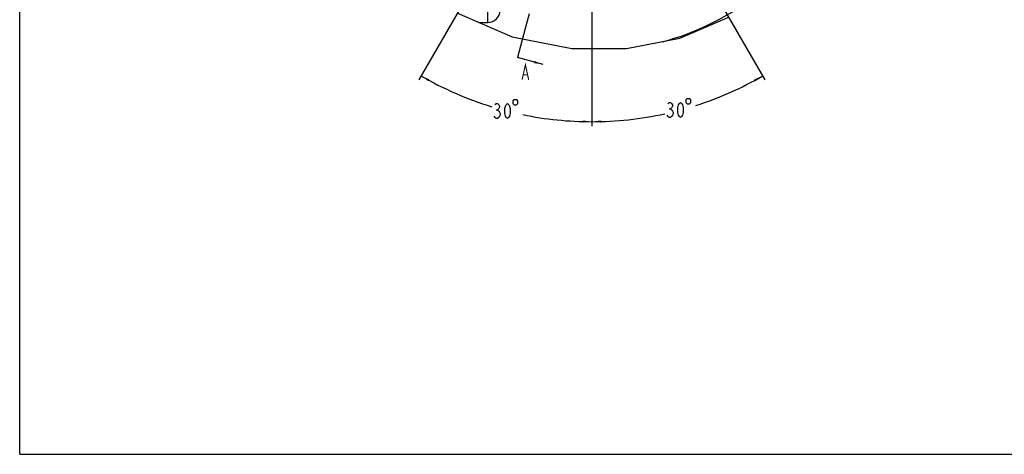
# Model space of a CAD drawing. Header units: millimetres. Extents: x 0 to 559, y 0 to 432.
# Tile 1 of 8: x 0 to 327, y 0 to 144. Entities that reach past the tile are written whole.
import ezdxf

# ---------------------------------------------------------------- set-up
doc = ezdxf.new("R2010")
doc.units = ezdxf.units.MM
doc.header["$LTSCALE"] = 30.734
doc.linetypes.add('CENTER', pattern=[0.6, 0.375, -0.075, 0.075, -0.075])
doc.layers.get('0').update_dxf_attribs({"linetype": 'CONTINUOUS'})
for name, color, linetype in [('304103000001DXF_CONTINUOUS_LINE', 7, 'CONTINUOUS'), ('304104000002_DXF_AXIS', 7, 'CONTINUOUS'), ('304104000010DXF_CONTINUOUS_LINE', 7, 'CONTINUOUS'), ('末端法兰_DXF_DIMENSION', 7, 'CONTINUOUS'), ('末端法兰_DXF_FORMAT', 7, 'CONTINUOUS'), ('末端法兰_DXF_HATCHING', 7, 'CONTINUOUS')]:
    doc.layers.add(name, color=color, linetype=linetype)
doc.styles.get("Standard").update_dxf_attribs({"font": 'txt', "width": 0.7})
doc.dimstyles.new('DIMSTYLE_5', dxfattribs={"dimtxt": 5, "dimasz": 3, "dimexe": 1.5, "dimexo": 0, "dimgap": 2.5, "dimtad": 0, "dimtih": 1, "dimtoh": 1, "dimdec": 1, "dimdsep": 46, "dimtxsty": 'Standard', "dimblk": '_FILLED', "dimblk1": '_FILLED', "dimblk2": '_FILLED', "dimcen": 0.09, "dimclrt": 5, "dimazin": 2, "dimtp": 0.5, "dimtm": 0.5, "dimtfac": 1, "dimtdec": 65535, "dimtofl": 0, "dimtmove": 0, "dimatfit": 3, "dimldrblk": '_FILLED', "dimfxl": 0, "dimtolj": 1, "dimarcsym": 0})
doc.dimstyles.get("Standard").update_dxf_attribs({"dimtxt": 3.5, "dimasz": 3, "dimexe": 1.5, "dimexo": 0, "dimtad": 1, "dimdsep": 46, "dimtxsty": 'Standard', "dimblk": '_FILLED', "dimblk1": '_FILLED', "dimblk2": '_FILLED', "dimcen": 0.09, "dimclrt": 5, "dimazin": 2, "dimtol": 1, "dimtp": 0.01, "dimtm": 0.01, "dimtfac": 1, "dimtofl": 0, "dimtmove": 0, "dimatfit": 3, "dimldrblk": '_FILLED', "dimfxl": 0, "dimtolj": 1, "dimarcsym": 0})

# ---------------------------------------------------------------- blocks, each defined once
blk = doc.blocks.new('*D12')
at = {"layer": '末端法兰_DXF_DIMENSION', "color": 2, "linetype": 'Continuous', "transparency": 16777216}
for p, q in [((189.92, 223.88), (189.92, 108.97)), ((167.33, 184.76), (132.46, 124.36))]:
    blk.add_line(p, q, dxfattribs=at)
for start, end in [(240, 252.9577), (258.3479, 270)]:
    blk.add_arc((189.92, 223.88), 113.42, start, end, dxfattribs=at)
for points in [[(136, 124.5), (133.21, 125.66), (135.66, 123.89)], [(186.92, 110.16), (189.92, 110.47), (186.93, 110.86)]]:
    blk.add_solid(points, dxfattribs=at)
blk = doc.blocks.new('_FILLED')
at = {"color": 0, "linetype": 'ByBlock'}
blk.add_solid([(0, 0), (-1, 0.12), (-1, -0.12)], dxfattribs=at)
blk = doc.blocks.new('*D13')
at = {"layer": '末端法兰_DXF_DIMENSION', "color": 2, "linetype": 'Continuous', "transparency": 16777216}
for p, q in [((189.92, 223.88), (189.92, 108.97)), ((212.4, 184.96), (247.38, 124.36))]:
    blk.add_line(p, q, dxfattribs=at)
for start, end in [(287.7205, 300), (270, 282.3137)]:
    blk.add_arc((189.92, 223.88), 113.42, start, end, dxfattribs=at)
for points in [[(244.18, 123.89), (246.63, 125.66), (243.84, 124.5)], [(192.92, 110.86), (189.92, 110.47), (192.92, 110.16)]]:
    blk.add_solid(points, dxfattribs=at)
blk = doc.blocks.new('XSEC_FILLED')
at = {"color": 0, "linetype": 'ByBlock'}
blk.add_solid([(0, 0), (-1, 0.12), (-1, -0.12)], dxfattribs=at)
blk = doc.blocks.new('HATCHING_BL56', base_point=(194.24, 223.77))
at = {"layer": '末端法兰_DXF_HATCHING', "color": 7, "linetype": 'CENTER'}
for p, q in [((214.67, 316.26), (212.08, 306.6)), ((167.83, 141.43), (165.24, 131.77))]:
    blk.add_line(p, q, dxfattribs=at)
at = {"layer": '末端法兰_DXF_HATCHING', "color": 9, "linetype": 'CENTER'}
blk.add_line((212.08, 306.6), (167.83, 141.43), dxfattribs=at)
at = {"layer": '末端法兰_DXF_HATCHING', "color": 7, "linetype": 'Continuous', "const_width": 0.35}
for points in [[(219.41, 318.16), (220.51, 323.16), (221.6, 318.16)], [(219.85, 319.83), (221.16, 319.83)], [(166.78, 124.37), (167.87, 129.37), (168.96, 124.37)], [(167.21, 126.03), (168.53, 126.03)]]:
    blk.add_lwpolyline(points, dxfattribs=at)
at = {"layer": '末端法兰_DXF_HATCHING', "color": 7, "linetype": 'Continuous'}
for points in [[(223.24, 313.96), (214.67, 316.26)], [(173.81, 129.47), (165.24, 131.77)]]:
    blk.add_leader(points, dimstyle='Standard', override={"dimtad": 0, "dimldrblk": 'XSEC_FILLED'}, dxfattribs=at)

msp = doc.modelspace()

# ---------------------------------------------------------------- linework, layer by layer
at = {"color": 2, "linetype": 'Continuous'}
for p, q in [((145.0769, 146.5916), (163.46, 138.6679)), ((219.1488, 138.2012), (235.6251, 145.2369)), ((163.46, 138.6679), (183.2421, 134.7603)), ((201.4438, 134.7495), (219.1488, 138.2012)), ((183.2421, 134.7603), (201.4438, 134.7495))]:
    msp.add_line(p, q, dxfattribs=at)
at = {"layer": '304103000001DXF_CONTINUOUS_LINE', "color": 9, "linetype": 'Continuous'}
msp.add_line((155.4203, 143.3839), (155.4203, 149.3839), dxfattribs=at)
at = {"layer": '304103000001DXF_CONTINUOUS_LINE', "color": 7, "linetype": 'Continuous'}
msp.add_line((152.5189, 143.3839), (155.4203, 143.3839), dxfattribs=at)
msp.add_arc((155.4203, 147.3839), 4, 270, 360, dxfattribs=at)
at = {"layer": '304104000002_DXF_AXIS', "color": 7, "linetype": 'CENTER'}
msp.add_line((189.9203, 223.8839), (189.9203, 128.6547), dxfattribs=at)
at = {"layer": '304104000010DXF_CONTINUOUS_LINE', "color": 7, "linetype": 'Continuous'}
msp.add_arc((189.9203, 223.8839), 90, 285.101277, 326.168694, dxfattribs=at)
at = {"layer": '末端法兰_DXF_DIMENSION', "color": 5, "linetype": 'Continuous'}
for p, q in [((158.2113, 114.412), (158.6488, 114.412)), ((215.6396, 114.7473), (216.0771, 114.7473))]:
    msp.add_line(p, q, dxfattribs=at)
for points in [[(163.68, 117.3286), (163.68, 116.4953), (164.0967, 116.0787), (164.93, 116.0787), (165.3467, 116.4953), (165.3467, 117.3286), (164.93, 117.7453), (164.0967, 117.7453), (163.68, 117.3286)], [(221.1083, 117.6639), (221.1083, 116.8306), (221.525, 116.4139), (222.3583, 116.4139), (222.775, 116.8306), (222.775, 117.6639), (222.3583, 118.0806), (221.525, 118.0806), (221.1083, 117.6639)], [(157.7738, 116.0787), (158.2113, 116.4953), (158.6488, 116.4953), (159.0863, 116.0787), (159.305, 115.662), (159.305, 115.2453), (159.0863, 114.8287), (158.6488, 114.412), (159.0863, 113.9953), (159.305, 113.5787), (159.5238, 113.162), (159.5238, 112.7453), (159.305, 112.3287), (159.0863, 111.912), (158.6488, 111.4953), (158.2113, 111.4953), (157.7738, 111.912), (157.555, 112.3287)], [(161.93, 111.4953), (161.4926, 111.912), (161.2738, 112.3287), (161.0551, 113.162), (161.0551, 114.8287), (161.2738, 115.662), (161.4926, 116.0787), (161.93, 116.4953), (162.3675, 116.0787), (162.5863, 115.662), (162.805, 114.8287), (162.805, 113.162), (162.5863, 112.3287), (162.3675, 111.912), (161.93, 111.4953)], [(215.2021, 116.4139), (215.6396, 116.8306), (216.0771, 116.8306), (216.5146, 116.4139), (216.7333, 115.9973), (216.7333, 115.5806), (216.5146, 115.1639), (216.0771, 114.7473), (216.5146, 114.3306), (216.7333, 113.9139), (216.9521, 113.4973), (216.9521, 113.0806), (216.7333, 112.6639), (216.5146, 112.2473), (216.0771, 111.8306), (215.6396, 111.8306), (215.2021, 112.2473), (214.9833, 112.6639)], [(219.3583, 111.8306), (218.9208, 112.2473), (218.7021, 112.6639), (218.4833, 113.4973), (218.4833, 115.1639), (218.7021, 115.9973), (218.9208, 116.4139), (219.3583, 116.8306), (219.7958, 116.4139), (220.0146, 115.9973), (220.2333, 115.1639), (220.2333, 113.4973), (220.0146, 112.6639), (219.7958, 112.2473), (219.3583, 111.8306)]]:
    msp.add_lwpolyline(points, dxfattribs=at)
at = {"layer": '末端法兰_DXF_FORMAT', "color": 7, "linetype": 'Continuous'}
for q in [(0, 431.8), (558.8, 0)]:
    msp.add_line((0, 0), q, dxfattribs=at)

# ---------------------------------------------------------------- block references
msp.add_blockref('HATCHING_BL56', (194.2389, 223.7653))

# ---------------------------------------------------------------- dimensions: what is measured, and where the dimension line sits
at = {"layer": '末端法兰_DXF_DIMENSION', "color": 2, "linetype": 'Continuous'}
for base, line1, line2, picture, middle in [((160.5656, 114.3306), ((167.9004, 185.7443), (167.3333, 184.7621)), ((189.9203, 225.018), (189.9203, 223.8839)), '*D12', (156.68, 111.4953)), ((219.275, 114.3306), ((189.9203, 225.018), (189.9203, 223.8839)), ((211.8287, 185.9373), (212.3958, 184.9551)), '*D13', (214.1083, 111.8306))]:
    dim = msp.add_angular_dim_2l(base=base, line1=line1, line2=line2, dimstyle='DIMSTYLE_5', dxfattribs=at)
    dim.commit()
    dim.dimension.update_dxf_attribs({"geometry": picture, "text_midpoint": middle, "dimtype": 162})

doc.saveas('drawing.dxf')
